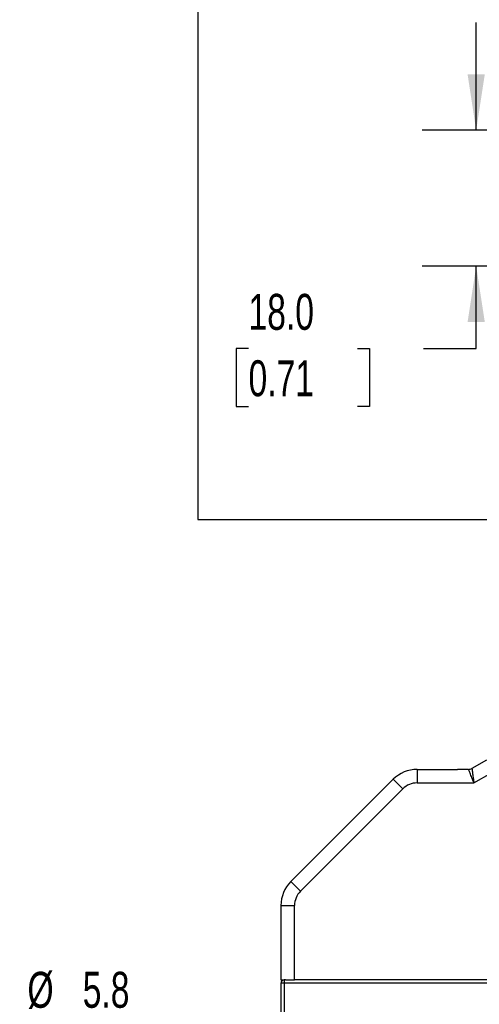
# Model space of a CAD drawing. Header units: millimetres. Extents: x 16 to 683, y 16 to 524.
# Tile 25 of 39: x 362 to 430, y 292 to 437. Entities that reach past the tile are written whole.
import ezdxf

# ---------------------------------------------------------------- set-up
doc = ezdxf.new("R2010")
doc.units = ezdxf.units.MM
doc.header["$LTSCALE"] = 2.5
doc.layers.add('DIMENSIONS', color=140, linetype='Continuous', lineweight=25)
doc.styles.add('SLDTEXTSTYLE0', font='TXT', dxfattribs={"width": 0.7})
doc.dimstyles.new('SLDDIMSTYLE14', dxfattribs={"dimtxt": 5.39502, "dimasz": 8.255, "dimexe": 0, "dimexo": 0.0625, "dimgap": 1.348755, "dimtad": 0, "dimtih": 1, "dimtoh": 1, "dimlfac": 0.9, "dimrnd": 1e-09, "dimzin": 4, "dimdsep": 46, "dimtxsty": 'SLDTEXTSTYLE0', "dimsah": 1, "dimcen": 0.09, "dimadec": 0, "dimazin": 1, "dimtfac": 1, "dimtmove": 0, "dimatfit": 0, "dimfxl": 0, "dimfrac": 2, "dimtolj": 1, "dimtzin": 12, "dimarcsym": 0})
doc.dimstyles.new('SLDDIMSTYLE4', dxfattribs={"dimtxt": 5.39502, "dimasz": 8.255, "dimexe": 0, "dimexo": 0.0625, "dimgap": 1.348755, "dimtad": 0, "dimtih": 1, "dimtoh": 1, "dimrnd": 1e-09, "dimzin": 12, "dimdsep": 46, "dimtxsty": 'SLDTEXTSTYLE0', "dimsah": 1, "dimcen": 0, "dimadec": 0, "dimazin": 3, "dimtfac": 1, "dimtofl": 0, "dimtmove": 0, "dimatfit": 3, "dimfxl": 0, "dimfrac": 2, "dimtolj": 1, "dimtzin": 12, "dimarcsym": 0})

# ---------------------------------------------------------------- blocks, each defined once
blk = doc.blocks.new('_D_14')
at = {"layer": 'DIMENSIONS'}
for p, q in [((365, 288.7), (363.19, 288.7)), ((363.19, 288.7), (363.19, 280.12)), ((381.04, 288.7), (382.85, 288.7)), ((382.85, 288.7), (382.85, 280.12)), ((363.19, 280.12), (365, 280.12)), ((382.85, 280.12), (381.04, 280.12)), ((395.78, 272.29), (392.45, 272.29)), ((409.47, 258.59), (395.78, 272.29))]:
    blk.add_line(p, q, dxfattribs=at)
blk.add_solid([(409.47, 258.59), (404.53, 265.33), (402.74, 263.53)], dxfattribs=at)
at = {"layer": 'DIMENSIONS', "char_height": 5.292, "attachment_point": 1, "style": 'SLDTEXTSTYLE0'}
for s, insert in [('%%c', (363.18, 296.72)), ('5.8', (371.32, 296.72)), ('0.23', (365, 286.94)), ('FOR M5', (359.3, 277.16)), ('SCREWS', (357.56, 268.59)), ('(4X)', (365.16, 260.01))]:
    blk.add_mtext(s, dxfattribs=dict(at, insert=insert))
blk = doc.blocks.new('_D_32')
at = {"layer": 'DIMENSIONS'}
for p, q in [((429.29, 420.66), (429.29, 436.54)), ((437.36, 420.66), (421.35, 420.66)), ((437.36, 400.66), (421.35, 400.66)), ((429.29, 388.54), (429.29, 400.66)), ((395.75, 388.54), (393.94, 388.54)), ((393.94, 388.54), (393.94, 379.96)), ((411.78, 388.54), (413.59, 388.54)), ((413.59, 388.54), (413.59, 379.96)), ((421.51, 388.54), (429.29, 388.54)), ((393.94, 379.96), (395.75, 379.96)), ((413.59, 379.96), (411.78, 379.96))]:
    blk.add_line(p, q, dxfattribs=at)
for points in [[(429.29, 420.66), (430.56, 428.92), (428.02, 428.92)], [(429.29, 400.66), (428.02, 392.41), (430.56, 392.41)]]:
    blk.add_solid(points, dxfattribs=at)
at = {"layer": 'DIMENSIONS', "char_height": 5.292, "attachment_point": 1, "style": 'SLDTEXTSTYLE0'}
for s, insert in [('18.0', (395.75, 396.57)), ('0.71', (395.75, 386.79))]:
    blk.add_mtext(s, dxfattribs=dict(at, insert=insert))

msp = doc.modelspace()

# ---------------------------------------------------------------- linework, layer by layer
for p, q in [((430.791744, 327.907243), (428.657769, 326.675192)), ((420.594863, 326.541217), (420.594863, 324.541217)), ((420.594863, 326.541217), (426.523795, 326.541217)), ((428.157769, 326.541217), (426.523795, 326.541217)), ((417.059329, 325.076751), (401.988261, 310.005683)), ((417.059329, 325.076751), (418.473542, 323.662538)), ((428.961617, 324.541217), (431.559693, 326.041217)), ((403.402474, 308.59147), (418.473542, 323.662538)), ((420.594863, 324.541217), (428.961617, 324.541217)), ((403.402474, 308.59147), (401.988261, 310.005683)), ((400.523795, 306.470149), (400.523795, 295.541217)), ((400.523795, 306.470149), (402.523795, 306.470149)), ((402.523795, 295.541217), (402.523795, 306.470149)), ((400.523795, 295.541217), (401.023795, 295.541217)), ((400.523795, 295.041217), (400.523795, 173.903749)), ((401.023795, 295.041217), (400.523795, 295.041217)), ((401.023795, 295.541217), (401.023795, 295.041217)), ((401.200919, 295.541217), (401.023795, 295.541217)), ((401.023795, 295.041217), (401.023795, 173.903749)), ((495.023795, 295.041217), (401.023795, 295.041217)), ((401.200919, 295.541217), (402.523795, 295.541217)), ((493.523795, 295.541217), (402.523795, 295.541217))]:
    msp.add_line(p, q)
for centre, radius, start, end in [((420.594863, 321.541217), 5, 90, 135), ((428.157769, 327.541217), 1, 270, 300), ((405.523795, 306.470149), 5, 135, 180), ((401.023795, 295.041217), 0.5, 90, 180)]:
    msp.add_arc(centre, radius, start, end)
for points, knots in [([(428.961617, 324.541217), (428.943134, 324.587268), (428.90754, 324.675951), (428.856523, 324.80338), (428.809864, 324.919731), (428.767577, 325.024896), (428.729664, 325.118922), (428.696105, 325.201984), (428.621804, 325.386387), (428.515982, 325.650799), (428.38728, 325.969872), (428.285202, 326.2246), (428.218325, 326.390438), (428.181079, 326.483343), (428.16144, 326.532181), (428.158989, 326.538216), (428.157769, 326.541217)], [0, 0, 0, 0, 0.0456386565, 0.0878890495, 0.1267511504, 0.1622250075, 0.1943107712, 0.2230087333, 0.2483193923, 0.3878625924, 0.5120084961, 0.6438402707, 0.7681430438, 0.8463572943, 0.9235810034, 1, 1, 1, 1]), ([(428.657769, 326.675192), (428.657879, 326.674395), (428.6581, 326.672797), (428.659916, 326.659868), (428.662852, 326.63918), (428.667022, 326.609958), (428.67239, 326.572413), (428.683649, 326.493598), (428.705707, 326.337331), (428.744683, 326.065654), (428.792742, 325.724948), (428.838832, 325.405139), (428.880199, 325.110582), (428.917575, 324.848221), (428.945987, 324.650166), (428.961617, 324.541217)], [0, 0, 0, 0, 0.0381386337, 0.0764562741, 0.1149767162, 0.1537233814, 0.1927192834, 0.2319869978, 0.3562761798, 0.4881205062, 0.6122526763, 0.7518085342, 0.8161089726, 0.89884246, 1, 1, 1, 1])]:
    msp.add_open_spline(points, degree=3, knots=knots)
for points in [[(420.594863, 324.541217), (419.799236, 324.541217), (419.036135, 324.225131), (418.473542, 323.662538)], [(403.402474, 308.59147), (402.839881, 308.028877), (402.523795, 307.265776), (402.523795, 306.470149)]]:
    msp.add_open_spline(points, degree=3)
at = {"layer": 'DIMENSIONS'}
for p, q in [((388.282485, 513.468731), (388.282485, 363.349787)), ((388.282485, 363.349787), (542.018754, 363.349787))]:
    msp.add_line(p, q, dxfattribs=at)

# ---------------------------------------------------------------- dimensions: what is measured, and where the dimension line sits
dim = msp.add_linear_dim(base=(429.289839, 420.662422), p1=(440.53996, 400.662422), p2=(440.53996, 420.662422), angle=90, dimstyle='SLDDIMSTYLE14', dxfattribs=at)
dim.commit()
dim.dimension.update_dxf_attribs({"geometry": '_D_32', "text_midpoint": (429.289839, 388.53931), "dimtype": 160})
dim = msp.add_diameter_dim_2p(p1=(413.574404, 254.490608), p2=(409.473185, 258.591827), text='<>\\PFOR M5\\PSCREWS\\P(4X)', dimstyle='SLDDIMSTYLE4', dxfattribs=at)
dim.commit()
dim.dimension.update_dxf_attribs({"geometry": '_D_14', "text_midpoint": (373.019874, 275.074153), "dimtype": 163})

doc.saveas('drawing.dxf')
